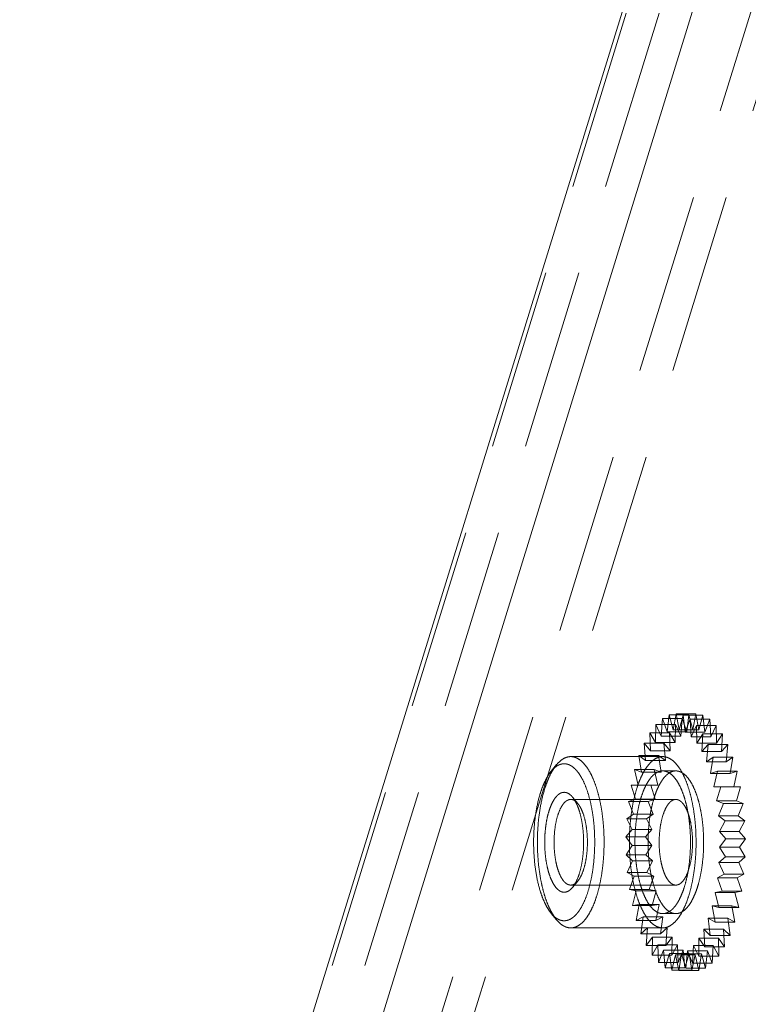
# Model space of a CAD drawing. Header units: millimetres. Extents: x 4065 to 8083, y -652 to 5416.
# Tile 150 of 256: x 5919 to 5939, y 3231 to 3258. Entities that reach past the tile are written whole.
import ezdxf

# ---------------------------------------------------------------- set-up
doc = ezdxf.new("R2010")
doc.units = ezdxf.units.MM
doc.header["$LTSCALE"] = 0.8
doc.linetypes.add('HIDDEN', pattern=[9.525, 6.35, -3.175])
doc.layers.get('0').update_dxf_attribs({"linetype": 'CONTINUOUS', "lineweight": 0})
doc.layers.add('3', color=5, linetype='HIDDEN', lineweight=0)

msp = doc.modelspace()

# ---------------------------------------------------------------- linework, layer by layer
for p, q in [((5914.503, 3184.58), (6047.881, 3616.193)), ((6045.763, 3615.705), (5912.707, 3185.135))]:
    msp.add_line(p, q)
at = {"layer": '3'}
for p, q in [((6045.797, 3615.409), (5912.661, 3184.58)), ((6046.718, 3615.409), (5913.582, 3184.58)), ((5917.943, 3190.412), (6047.932, 3611.058)), ((5918.864, 3190.412), (6048.853, 3611.058)), ((5936.765, 3239.005), (5936.703, 3238.529)), ((5937.317, 3239.005), (5936.765, 3239.005)), ((5936.873, 3238.587), (5936.765, 3239.005)), ((5936.96, 3239.037), (5936.873, 3238.587)), ((5937.512, 3239.037), (5936.96, 3239.037)), ((5937.044, 3238.584), (5936.96, 3239.037)), ((5937.155, 3238.998), (5937.044, 3238.584)), ((5937.707, 3238.998), (5937.155, 3238.998)), ((5937.214, 3238.519), (5937.155, 3238.998)), ((5937.317, 3239.005), (5937.255, 3238.529)), ((5937.425, 3238.587), (5937.317, 3239.005)), ((5937.512, 3239.037), (5937.425, 3238.587)), ((5937.597, 3238.584), (5937.512, 3239.037)), ((5937.707, 3238.998), (5937.597, 3238.584)), ((5937.766, 3238.519), (5937.707, 3238.998)), ((5936.389, 3238.737), (5936.38, 3238.235)), ((5936.941, 3238.737), (5936.389, 3238.737)), ((5936.537, 3238.411), (5936.389, 3238.737)), ((5936.573, 3238.905), (5936.537, 3238.411)), ((5937.126, 3238.905), (5936.573, 3238.905)), ((5936.703, 3238.529), (5936.573, 3238.905)), ((5936.941, 3238.737), (5936.933, 3238.235)), ((5937.09, 3238.411), (5936.941, 3238.737)), ((5937.126, 3238.905), (5937.09, 3238.411)), ((5937.255, 3238.529), (5937.126, 3238.905)), ((5937.346, 3238.89), (5937.214, 3238.519)), ((5937.898, 3238.89), (5937.346, 3238.89)), ((5937.378, 3238.394), (5937.346, 3238.89)), ((5937.529, 3238.714), (5937.378, 3238.394)), ((5938.082, 3238.714), (5937.529, 3238.714)), ((5937.534, 3238.212), (5937.529, 3238.714)), ((5937.898, 3238.89), (5937.766, 3238.519)), ((5937.931, 3238.394), (5937.898, 3238.89)), ((5938.082, 3238.714), (5937.931, 3238.394)), ((5938.087, 3238.212), (5938.082, 3238.714)), ((5936.768, 3238.504), (5936.215, 3238.504)), ((5936.38, 3238.235), (5936.215, 3238.504)), ((5936.215, 3238.504), (5936.234, 3238.004)), ((5936.537, 3238.411), (5937.09, 3238.411)), ((5936.703, 3238.529), (5937.255, 3238.529)), ((5936.933, 3238.235), (5936.768, 3238.504)), ((5936.768, 3238.504), (5936.787, 3238.004)), ((5936.873, 3238.587), (5937.425, 3238.587)), ((5937.044, 3238.584), (5937.597, 3238.584)), ((5937.214, 3238.519), (5937.766, 3238.519)), ((5937.378, 3238.394), (5937.931, 3238.394)), ((5937.701, 3238.475), (5937.534, 3238.212)), ((5937.679, 3237.976), (5937.701, 3238.475)), ((5938.254, 3238.475), (5937.701, 3238.475)), ((5938.254, 3238.475), (5938.087, 3238.212)), ((5938.232, 3237.976), (5938.254, 3238.475)), ((5936.609, 3238.212), (5936.056, 3238.212)), ((5936.234, 3238.004), (5936.056, 3238.212)), ((5936.056, 3238.212), (5936.102, 3237.724)), ((5936.38, 3238.235), (5936.933, 3238.235)), ((5936.787, 3238.004), (5936.609, 3238.212)), ((5936.609, 3238.212), (5936.655, 3237.724)), ((5937.534, 3238.212), (5938.087, 3238.212)), ((5937.858, 3238.177), (5937.679, 3237.976)), ((5937.81, 3237.691), (5937.858, 3238.177)), ((5938.411, 3238.177), (5937.858, 3238.177)), ((5938.411, 3238.177), (5938.232, 3237.976)), ((5938.362, 3237.691), (5938.411, 3238.177)), ((5936.581, 3237.837), (5934.002, 3237.837)), ((5936.467, 3237.866), (5935.914, 3237.866)), ((5936.102, 3237.724), (5935.914, 3237.866)), ((5935.914, 3237.866), (5935.986, 3237.399)), ((5936.234, 3238.004), (5936.787, 3238.004)), ((5936.655, 3237.724), (5936.467, 3237.866)), ((5936.467, 3237.866), (5936.539, 3237.399)), ((5937.679, 3237.976), (5938.232, 3237.976)), ((5933.455, 3237.43), (5933.607, 3237.612)), ((5936.102, 3237.724), (5936.655, 3237.724)), ((5937.998, 3237.825), (5937.81, 3237.691)), ((5937.81, 3237.691), (5938.362, 3237.691)), ((5937.923, 3237.361), (5937.998, 3237.825)), ((5938.551, 3237.825), (5937.998, 3237.825)), ((5938.551, 3237.825), (5938.362, 3237.691)), ((5938.476, 3237.361), (5938.551, 3237.825)), ((5936.345, 3237.472), (5935.793, 3237.472)), ((5935.986, 3237.399), (5935.793, 3237.472)), ((5935.793, 3237.472), (5935.889, 3237.036)), ((5935.986, 3237.399), (5936.539, 3237.399)), ((5936.539, 3237.399), (5936.345, 3237.472)), ((5936.345, 3237.472), (5936.442, 3237.036)), ((5936.949, 3237.437), (5936.581, 3237.437)), ((5938.117, 3237.427), (5937.923, 3237.361)), ((5937.923, 3237.361), (5938.476, 3237.361)), ((5938.018, 3236.994), (5938.117, 3237.427)), ((5938.67, 3237.427), (5938.117, 3237.427)), ((5938.67, 3237.427), (5938.476, 3237.361)), ((5938.571, 3236.994), (5938.67, 3237.427)), ((5936.246, 3237.039), (5935.694, 3237.039)), ((5935.889, 3237.036), (5935.694, 3237.039)), ((5935.694, 3237.039), (5935.813, 3236.641)), ((5935.889, 3237.036), (5936.442, 3237.036)), ((5936.442, 3237.036), (5936.246, 3237.039)), ((5936.246, 3237.039), (5936.366, 3236.641)), ((5938.018, 3236.994), (5938.571, 3236.994)), ((5938.214, 3236.99), (5938.018, 3236.994)), ((5938.092, 3236.597), (5938.214, 3236.99)), ((5938.766, 3236.99), (5938.214, 3236.99)), ((5938.766, 3236.99), (5938.571, 3236.994)), ((5938.645, 3236.597), (5938.766, 3236.99)), ((5936.949, 3236.637), (5934.002, 3236.637)), ((5934.199, 3236.524), (5934.048, 3236.705)), ((5935.813, 3236.641), (5935.619, 3236.575)), ((5936.172, 3236.575), (5935.619, 3236.575)), ((5935.619, 3236.575), (5935.759, 3236.224)), ((5935.813, 3236.641), (5936.366, 3236.641)), ((5936.366, 3236.641), (5936.172, 3236.575)), ((5936.172, 3236.575), (5936.311, 3236.224)), ((5938.092, 3236.597), (5938.645, 3236.597)), ((5938.286, 3236.523), (5938.092, 3236.597)), ((5938.144, 3236.177), (5938.286, 3236.523)), ((5938.838, 3236.523), (5938.286, 3236.523)), ((5938.838, 3236.523), (5938.645, 3236.597)), ((5938.697, 3236.177), (5938.838, 3236.523)), ((5935.759, 3236.224), (5935.57, 3236.089)), ((5935.759, 3236.224), (5936.311, 3236.224)), ((5936.311, 3236.224), (5936.123, 3236.089)), ((5938.144, 3236.177), (5938.697, 3236.177)), ((5938.332, 3236.035), (5938.144, 3236.177)), ((5938.884, 3236.035), (5938.697, 3236.177)), ((5936.123, 3236.089), (5935.57, 3236.089)), ((5935.57, 3236.089), (5935.728, 3235.79)), ((5936.123, 3236.089), (5936.28, 3235.79)), ((5938.172, 3235.743), (5938.332, 3236.035)), ((5938.884, 3236.035), (5938.332, 3236.035)), ((5938.725, 3235.743), (5938.884, 3236.035)), ((5935.728, 3235.79), (5935.548, 3235.59)), ((5935.728, 3235.79), (5936.28, 3235.79)), ((5936.28, 3235.79), (5936.101, 3235.59)), ((5938.172, 3235.743), (5938.725, 3235.743)), ((5938.351, 3235.535), (5938.172, 3235.743)), ((5938.903, 3235.535), (5938.725, 3235.743)), ((5936.101, 3235.59), (5935.548, 3235.59)), ((5935.548, 3235.59), (5935.72, 3235.35)), ((5935.72, 3235.35), (5935.554, 3235.088)), ((5935.72, 3235.35), (5936.273, 3235.35)), ((5936.101, 3235.59), (5936.273, 3235.35)), ((5936.273, 3235.35), (5936.106, 3235.088)), ((5938.177, 3235.303), (5938.351, 3235.535)), ((5938.903, 3235.535), (5938.351, 3235.535)), ((5938.73, 3235.303), (5938.903, 3235.535)), ((5936.106, 3235.088), (5935.554, 3235.088)), ((5935.554, 3235.088), (5935.737, 3234.912)), ((5936.106, 3235.088), (5936.29, 3234.912)), ((5938.177, 3235.303), (5938.73, 3235.303)), ((5938.342, 3235.033), (5938.177, 3235.303)), ((5938.895, 3235.033), (5938.73, 3235.303)), ((5935.737, 3234.912), (5935.586, 3234.592)), ((5935.737, 3234.912), (5936.29, 3234.912)), ((5936.29, 3234.912), (5936.139, 3234.592)), ((5938.158, 3234.865), (5938.342, 3235.033)), ((5938.158, 3234.865), (5938.711, 3234.865)), ((5938.307, 3234.539), (5938.158, 3234.865)), ((5938.895, 3235.033), (5938.342, 3235.033)), ((5938.711, 3234.865), (5938.895, 3235.033)), ((5938.859, 3234.539), (5938.711, 3234.865)), ((5936.139, 3234.592), (5935.586, 3234.592)), ((5935.586, 3234.592), (5935.777, 3234.484)), ((5936.139, 3234.592), (5936.33, 3234.484)), ((5938.115, 3234.439), (5938.307, 3234.539)), ((5938.859, 3234.539), (5938.307, 3234.539)), ((5938.668, 3234.439), (5938.859, 3234.539)), ((5934.199, 3234.349), (5934.048, 3234.168)), ((5935.777, 3234.484), (5935.645, 3234.113)), ((5935.777, 3234.484), (5936.33, 3234.484)), ((5936.33, 3234.484), (5936.198, 3234.113)), ((5938.115, 3234.439), (5938.668, 3234.439)), ((5938.245, 3234.063), (5938.115, 3234.439)), ((5938.798, 3234.063), (5938.668, 3234.439)), ((5936.949, 3234.237), (5934.002, 3234.237)), ((5936.198, 3234.113), (5935.645, 3234.113)), ((5935.645, 3234.113), (5935.84, 3234.075)), ((5935.84, 3234.075), (5935.73, 3233.66)), ((5935.84, 3234.075), (5936.393, 3234.075)), ((5936.198, 3234.113), (5936.393, 3234.075)), ((5936.393, 3234.075), (5936.282, 3233.66)), ((5938.05, 3234.032), (5938.245, 3234.063)), ((5938.05, 3234.032), (5938.602, 3234.032)), ((5938.158, 3233.613), (5938.05, 3234.032)), ((5938.798, 3234.063), (5938.245, 3234.063)), ((5938.602, 3234.032), (5938.798, 3234.063)), ((5938.711, 3233.613), (5938.602, 3234.032)), ((5935.73, 3233.66), (5935.925, 3233.692)), ((5935.925, 3233.692), (5935.838, 3233.242)), ((5935.925, 3233.692), (5936.478, 3233.692)), ((5936.282, 3233.66), (5936.478, 3233.692)), ((5936.478, 3233.692), (5936.391, 3233.242)), ((5933.455, 3233.443), (5933.607, 3233.262)), ((5936.282, 3233.66), (5935.73, 3233.66)), ((5936.949, 3233.437), (5936.581, 3233.437)), ((5937.963, 3233.652), (5938.516, 3233.652)), ((5937.963, 3233.652), (5938.158, 3233.613)), ((5938.047, 3233.199), (5937.963, 3233.652)), ((5938.711, 3233.613), (5938.158, 3233.613)), ((5938.516, 3233.652), (5938.711, 3233.613)), ((5938.6, 3233.199), (5938.516, 3233.652)), ((5935.838, 3233.242), (5936.03, 3233.343)), ((5936.391, 3233.242), (5935.838, 3233.242)), ((5936.03, 3233.343), (5935.968, 3232.866)), ((5936.03, 3233.343), (5936.582, 3233.343)), ((5936.391, 3233.242), (5936.582, 3233.343)), ((5936.582, 3233.343), (5936.52, 3232.866)), ((5937.856, 3233.307), (5938.409, 3233.307)), ((5937.856, 3233.307), (5938.047, 3233.199)), ((5937.915, 3232.828), (5937.856, 3233.307)), ((5938.6, 3233.199), (5938.047, 3233.199)), ((5938.409, 3233.307), (5938.6, 3233.199)), ((5938.468, 3232.828), (5938.409, 3233.307)), ((5936.581, 3233.037), (5934.002, 3233.037)), ((5935.968, 3232.866), (5936.152, 3233.034)), ((5936.52, 3232.866), (5935.968, 3232.866)), ((5936.152, 3233.034), (5936.117, 3232.54)), ((5936.152, 3233.034), (5936.705, 3233.034)), ((5936.52, 3232.866), (5936.705, 3233.034)), ((5936.705, 3233.034), (5936.669, 3232.54)), ((5937.732, 3233.004), (5938.285, 3233.004)), ((5937.732, 3233.004), (5937.915, 3232.828)), ((5937.765, 3232.508), (5937.732, 3233.004)), ((5938.285, 3233.004), (5938.468, 3232.828)), ((5938.317, 3232.508), (5938.285, 3233.004)), ((5936.117, 3232.54), (5936.29, 3232.773)), ((5936.29, 3232.773), (5936.282, 3232.271)), ((5936.29, 3232.773), (5936.843, 3232.773)), ((5936.669, 3232.54), (5936.843, 3232.773)), ((5936.843, 3232.773), (5936.834, 3232.271)), ((5937.593, 3232.748), (5938.145, 3232.748)), ((5937.593, 3232.748), (5937.765, 3232.508)), ((5937.598, 3232.245), (5937.593, 3232.748)), ((5938.468, 3232.828), (5937.915, 3232.828)), ((5938.145, 3232.748), (5938.317, 3232.508)), ((5938.151, 3232.245), (5938.145, 3232.748)), ((5936.669, 3232.54), (5936.117, 3232.54)), ((5936.282, 3232.271), (5936.441, 3232.563)), ((5936.441, 3232.563), (5936.993, 3232.563)), ((5936.441, 3232.563), (5936.46, 3232.063)), ((5936.46, 3232.063), (5936.601, 3232.409)), ((5936.601, 3232.409), (5937.154, 3232.409)), ((5936.601, 3232.409), (5936.647, 3231.921)), ((5936.647, 3231.921), (5936.769, 3232.315)), ((5936.769, 3232.315), (5937.321, 3232.315)), ((5936.769, 3232.315), (5936.841, 3231.848)), ((5936.834, 3232.271), (5936.993, 3232.563)), ((5936.993, 3232.563), (5937.012, 3232.063)), ((5937.012, 3232.063), (5937.154, 3232.409)), ((5937.154, 3232.409), (5937.2, 3231.921)), ((5937.2, 3231.921), (5937.321, 3232.315)), ((5937.23, 3231.91), (5937.279, 3232.396)), ((5937.279, 3232.396), (5937.832, 3232.396)), ((5937.279, 3232.396), (5937.419, 3232.045)), ((5937.321, 3232.315), (5937.393, 3231.848)), ((5937.419, 3232.045), (5937.441, 3232.544)), ((5937.441, 3232.544), (5937.993, 3232.544)), ((5937.441, 3232.544), (5937.598, 3232.245)), ((5938.317, 3232.508), (5937.765, 3232.508)), ((5937.783, 3231.91), (5937.832, 3232.396)), ((5937.832, 3232.396), (5937.971, 3232.045)), ((5937.971, 3232.045), (5937.993, 3232.544)), ((5937.993, 3232.544), (5938.151, 3232.245)), ((5936.834, 3232.271), (5936.282, 3232.271)), ((5937.012, 3232.063), (5936.46, 3232.063)), ((5936.841, 3231.848), (5936.94, 3232.281)), ((5936.94, 3232.281), (5937.492, 3232.281)), ((5936.94, 3232.281), (5937.036, 3231.844)), ((5937.036, 3231.844), (5937.111, 3232.308)), ((5937.111, 3232.308), (5937.664, 3232.308)), ((5937.111, 3232.308), (5937.23, 3231.91)), ((5937.393, 3231.848), (5937.492, 3232.281)), ((5937.971, 3232.045), (5937.419, 3232.045)), ((5937.492, 3232.281), (5937.589, 3231.844)), ((5937.589, 3231.844), (5937.664, 3232.308)), ((5938.151, 3232.245), (5937.598, 3232.245)), ((5937.664, 3232.308), (5937.783, 3231.91)), ((5937.2, 3231.921), (5936.647, 3231.921)), ((5937.393, 3231.848), (5936.841, 3231.848)), ((5937.589, 3231.844), (5937.036, 3231.844)), ((5937.783, 3231.91), (5937.23, 3231.91))]:
    msp.add_line(p, q, dxfattribs=at)
for points, knots in [([(5934.002, 3237.837), (5933.967, 3237.837), (5933.896, 3237.826), (5933.794, 3237.782), (5933.695, 3237.709), (5933.636, 3237.646), (5933.607, 3237.612)], [0, 0, 0, 0, 0.219241, 0.452276, 0.710121, 1, 1, 1, 1]), ([(5934.734, 3233.945), (5934.762, 3234.036), (5934.813, 3234.228), (5934.87, 3234.527), (5934.911, 3234.845), (5934.942, 3235.285), (5934.937, 3235.729), (5934.895, 3236.165), (5934.848, 3236.476), (5934.783, 3236.766), (5934.704, 3237.031), (5934.612, 3237.265), (5934.508, 3237.464), (5934.393, 3237.625), (5934.27, 3237.744), (5934.158, 3237.808), (5934.068, 3237.833), (5934.024, 3237.837), (5934.002, 3237.837)], [0, 0, 0, 0, 0.067398, 0.139422, 0.214968, 0.292826, 0.450269, 0.5273, 0.601496, 0.671686, 0.736832, 0.796079, 0.848828, 0.894846, 0.934439, 0.96872, 0.984567, 1, 1, 1, 1]), ([(5936.581, 3237.837), (5936.545, 3237.837), (5936.472, 3237.826), (5936.366, 3237.778), (5936.265, 3237.701), (5936.168, 3237.595), (5936.076, 3237.463), (5935.992, 3237.306), (5935.914, 3237.126), (5935.87, 3236.997), (5935.849, 3236.929)], [0, 0, 0, 0, 0.085851, 0.177421, 0.279223, 0.394139, 0.523636, 0.668103, 0.827211, 1, 1, 1, 1]), ([(5937.313, 3233.945), (5937.341, 3234.036), (5937.392, 3234.228), (5937.449, 3234.527), (5937.49, 3234.845), (5937.521, 3235.285), (5937.516, 3235.729), (5937.474, 3236.165), (5937.427, 3236.476), (5937.362, 3236.766), (5937.283, 3237.031), (5937.191, 3237.265), (5937.087, 3237.464), (5936.972, 3237.625), (5936.849, 3237.744), (5936.737, 3237.808), (5936.647, 3237.833), (5936.603, 3237.837), (5936.581, 3237.837)], [0, 0, 0, 0, 0.067401, 0.139424, 0.21497, 0.292828, 0.450269, 0.527301, 0.601496, 0.671686, 0.736831, 0.796078, 0.848827, 0.894846, 0.934439, 0.96872, 0.984567, 1, 1, 1, 1]), ([(5933.607, 3237.612), (5933.572, 3237.57), (5933.505, 3237.476), (5933.417, 3237.316), (5933.337, 3237.131), (5933.291, 3236.999), (5933.27, 3236.929)], [0, 0, 0, 0, 0.212403, 0.450387, 0.713481, 1, 1, 1, 1]), ([(5934.489, 3234.069), (5934.52, 3234.17), (5934.574, 3234.383), (5934.631, 3234.716), (5934.666, 3235.07), (5934.678, 3235.434), (5934.667, 3235.798), (5934.632, 3236.152), (5934.575, 3236.486), (5934.498, 3236.792), (5934.402, 3237.06), (5934.305, 3237.254), (5934.219, 3237.383), (5934.155, 3237.462), (5934.088, 3237.527), (5934.018, 3237.578), (5933.947, 3237.614), (5933.875, 3237.634), (5933.802, 3237.639), (5933.729, 3237.628), (5933.657, 3237.6), (5933.586, 3237.558), (5933.518, 3237.501), (5933.476, 3237.455), (5933.455, 3237.43)], [0, 0, 0, 0, 0.073028, 0.151729, 0.234367, 0.319019, 0.403687, 0.486369, 0.565146, 0.638271, 0.704271, 0.762082, 0.787769, 0.811313, 0.832817, 0.85248, 0.870621, 0.887692, 0.904266, 0.920979, 0.93845, 0.957202, 0.977631, 1, 1, 1, 1]), ([(5933.455, 3237.43), (5933.423, 3237.392), (5933.362, 3237.306), (5933.282, 3237.159), (5933.208, 3236.99), (5933.166, 3236.868), (5933.146, 3236.804)], [0, 0, 0, 0, 0.212406, 0.450394, 0.713489, 1, 1, 1, 1]), ([(5936.581, 3237.437), (5936.551, 3237.437), (5936.49, 3237.428), (5936.402, 3237.388), (5936.317, 3237.323), (5936.236, 3237.236), (5936.16, 3237.126), (5936.09, 3236.995), (5936.025, 3236.844), (5935.988, 3236.737), (5935.971, 3236.68)], [0, 0, 0, 0, 0.085851, 0.177423, 0.279225, 0.394144, 0.523642, 0.668106, 0.827218, 1, 1, 1, 1]), ([(5936.949, 3237.437), (5936.92, 3237.437), (5936.858, 3237.428), (5936.77, 3237.388), (5936.686, 3237.323), (5936.605, 3237.236), (5936.529, 3237.126), (5936.458, 3236.995), (5936.394, 3236.844), (5936.357, 3236.737), (5936.339, 3236.68)], [0, 0, 0, 0, 0.085851, 0.177423, 0.279225, 0.394144, 0.523642, 0.668106, 0.827218, 1, 1, 1, 1]), ([(5937.191, 3234.194), (5937.214, 3234.27), (5937.256, 3234.429), (5937.321, 3234.769), (5937.365, 3235.221), (5937.36, 3235.68), (5937.325, 3236.044), (5937.286, 3236.303), (5937.232, 3236.545), (5937.166, 3236.765), (5937.089, 3236.96), (5937.002, 3237.126), (5936.907, 3237.26), (5936.805, 3237.359), (5936.711, 3237.413), (5936.636, 3237.433), (5936.599, 3237.437), (5936.581, 3237.437)], [0, 0, 0, 0, 0.067405, 0.139435, 0.292787, 0.450241, 0.527278, 0.601478, 0.671672, 0.736821, 0.796071, 0.848822, 0.894842, 0.934436, 0.968718, 0.984566, 1, 1, 1, 1]), ([(5937.559, 3234.194), (5937.583, 3234.27), (5937.625, 3234.429), (5937.69, 3234.769), (5937.733, 3235.221), (5937.728, 3235.68), (5937.694, 3236.044), (5937.654, 3236.303), (5937.601, 3236.545), (5937.535, 3236.765), (5937.458, 3236.96), (5937.371, 3237.126), (5937.275, 3237.26), (5937.173, 3237.359), (5937.079, 3237.413), (5937.004, 3237.433), (5936.967, 3237.437), (5936.949, 3237.437)], [0, 0, 0, 0, 0.067405, 0.139435, 0.292787, 0.450241, 0.527278, 0.601478, 0.671672, 0.736821, 0.796071, 0.848822, 0.894842, 0.934436, 0.968718, 0.984566, 1, 1, 1, 1]), ([(5933.146, 3236.804), (5933.104, 3236.667), (5933.034, 3236.372), (5932.974, 3235.91), (5932.954, 3235.424), (5932.976, 3234.938), (5933.039, 3234.477), (5933.125, 3234.122), (5933.214, 3233.869), (5933.286, 3233.706), (5933.365, 3233.564), (5933.424, 3233.48), (5933.455, 3233.443)], [0, 0, 0, 0, 0.124585, 0.260691, 0.402709, 0.544561, 0.680186, 0.804006, 0.860043, 0.911544, 0.958227, 1, 1, 1, 1]), ([(5933.27, 3236.929), (5933.223, 3236.778), (5933.147, 3236.457), (5933.081, 3235.953), (5933.059, 3235.422), (5933.084, 3234.893), (5933.142, 3234.465), (5933.212, 3234.145), (5933.273, 3233.926), (5933.343, 3233.726), (5933.422, 3233.548), (5933.508, 3233.393), (5933.573, 3233.302), (5933.607, 3233.262)], [0, 0, 0, 0, 0.124579, 0.260679, 0.402691, 0.544536, 0.680153, 0.743876, 0.80402, 0.860052, 0.91155, 0.958231, 1, 1, 1, 1]), ([(5934.048, 3236.706), (5934.023, 3236.736), (5933.971, 3236.787), (5933.891, 3236.828), (5933.828, 3236.838), (5933.782, 3236.835), (5933.736, 3236.823), (5933.69, 3236.8), (5933.646, 3236.768), (5933.587, 3236.71), (5933.518, 3236.614), (5933.447, 3236.472), (5933.408, 3236.365), (5933.39, 3236.307)], [0, 0, 0, 0, 0.118293, 0.218241, 0.264539, 0.310436, 0.357692, 0.407886, 0.462275, 0.521739, 0.657692, 0.81752, 1, 1, 1, 1]), ([(5936.581, 3233.037), (5936.559, 3233.037), (5936.514, 3233.041), (5936.424, 3233.066), (5936.312, 3233.13), (5936.189, 3233.249), (5936.075, 3233.41), (5935.971, 3233.609), (5935.878, 3233.843), (5935.799, 3234.107), (5935.735, 3234.398), (5935.687, 3234.708), (5935.646, 3235.145), (5935.641, 3235.589), (5935.672, 3236.029), (5935.713, 3236.346), (5935.77, 3236.646), (5935.82, 3236.837), (5935.849, 3236.929)], [0, 0, 0, 0, 0.015433, 0.03128, 0.065561, 0.105154, 0.151173, 0.203922, 0.263169, 0.328314, 0.398504, 0.472699, 0.549731, 0.707172, 0.78503, 0.860576, 0.932599, 1, 1, 1, 1]), ([(5934.002, 3236.637), (5933.984, 3236.637), (5933.947, 3236.631), (5933.894, 3236.607), (5933.844, 3236.569), (5933.795, 3236.516), (5933.75, 3236.45), (5933.69, 3236.34), (5933.656, 3236.248), (5933.636, 3236.183)], [0, 0, 0, 0, 0.085871, 0.177463, 0.279294, 0.394242, 0.523768, 0.668271, 1, 1, 1, 1]), ([(5934.199, 3236.524), (5934.185, 3236.542), (5934.155, 3236.573), (5934.106, 3236.609), (5934.054, 3236.632), (5934.019, 3236.637), (5934.002, 3236.637)], [0, 0, 0, 0, 0.289873, 0.547723, 0.78076, 1, 1, 1, 1]), ([(5934.245, 3234.567), (5934.272, 3234.654), (5934.316, 3234.841), (5934.355, 3235.136), (5934.367, 3235.445), (5934.353, 3235.754), (5934.313, 3236.047), (5934.258, 3236.274), (5934.202, 3236.434), (5934.156, 3236.538), (5934.106, 3236.629), (5934.068, 3236.682), (5934.048, 3236.706)], [0, 0, 0, 0, 0.124588, 0.260694, 0.402717, 0.54457, 0.680195, 0.804014, 0.860049, 0.911548, 0.95823, 1, 1, 1, 1]), ([(5934.368, 3234.691), (5934.391, 3234.766), (5934.429, 3234.926), (5934.462, 3235.179), (5934.473, 3235.444), (5934.461, 3235.709), (5934.427, 3235.96), (5934.372, 3236.186), (5934.309, 3236.35), (5934.249, 3236.458), (5934.216, 3236.504), (5934.199, 3236.524)], [0, 0, 0, 0, 0.124594, 0.260711, 0.402744, 0.544608, 0.680244, 0.804073, 0.911538, 0.958225, 1, 1, 1, 1]), ([(5936.581, 3233.437), (5936.562, 3233.437), (5936.525, 3233.44), (5936.45, 3233.461), (5936.357, 3233.514), (5936.254, 3233.614), (5936.159, 3233.747), (5936.072, 3233.913), (5935.995, 3234.108), (5935.929, 3234.329), (5935.876, 3234.571), (5935.836, 3234.83), (5935.802, 3235.193), (5935.797, 3235.653), (5935.84, 3236.104), (5935.905, 3236.444), (5935.947, 3236.604), (5935.971, 3236.68)], [0, 0, 0, 0, 0.015434, 0.031282, 0.065564, 0.105158, 0.151178, 0.203929, 0.263179, 0.328328, 0.398522, 0.472722, 0.549759, 0.707213, 0.860565, 0.932595, 1, 1, 1, 1]), ([(5936.949, 3233.437), (5936.931, 3233.437), (5936.894, 3233.44), (5936.819, 3233.461), (5936.725, 3233.514), (5936.623, 3233.614), (5936.528, 3233.747), (5936.441, 3233.913), (5936.364, 3234.108), (5936.298, 3234.329), (5936.244, 3234.571), (5936.204, 3234.83), (5936.17, 3235.193), (5936.165, 3235.653), (5936.208, 3236.104), (5936.273, 3236.444), (5936.316, 3236.604), (5936.339, 3236.68)], [0, 0, 0, 0, 0.015434, 0.031282, 0.065564, 0.105158, 0.151178, 0.203929, 0.263179, 0.328328, 0.398522, 0.472722, 0.549759, 0.707213, 0.860565, 0.932595, 1, 1, 1, 1]), ([(5936.583, 3236.183), (5936.603, 3236.248), (5936.638, 3236.34), (5936.697, 3236.45), (5936.743, 3236.516), (5936.791, 3236.569), (5936.842, 3236.607), (5936.895, 3236.631), (5936.931, 3236.637), (5936.949, 3236.637)], [0, 0, 0, 0, 0.331738, 0.476235, 0.605753, 0.720705, 0.822535, 0.914128, 1, 1, 1, 1]), ([(5936.949, 3236.637), (5936.971, 3236.637), (5937.018, 3236.628), (5937.083, 3236.59), (5937.145, 3236.531), (5937.202, 3236.45), (5937.254, 3236.351), (5937.3, 3236.234), (5937.34, 3236.102), (5937.384, 3235.903), (5937.416, 3235.635), (5937.42, 3235.307), (5937.389, 3234.989), (5937.344, 3234.785), (5937.315, 3234.691)], [0, 0, 0, 0, 0.031171, 0.065462, 0.105066, 0.151097, 0.203861, 0.263126, 0.328293, 0.398506, 0.549718, 0.707215, 0.860607, 1, 1, 1, 1]), ([(5933.39, 3236.307), (5933.371, 3236.243), (5933.336, 3236.108), (5933.3, 3235.895), (5933.277, 3235.67), (5933.27, 3235.439), (5933.277, 3235.207), (5933.299, 3234.982), (5933.335, 3234.769), (5933.385, 3234.575), (5933.446, 3234.404), (5933.517, 3234.261), (5933.586, 3234.165), (5933.646, 3234.106), (5933.69, 3234.074), (5933.735, 3234.051), (5933.781, 3234.038), (5933.828, 3234.035), (5933.891, 3234.045), (5933.971, 3234.086), (5934.023, 3234.138), (5934.048, 3234.168)], [0, 0, 0, 0, 0.073047, 0.15177, 0.234431, 0.319109, 0.403802, 0.486507, 0.565307, 0.638455, 0.704476, 0.762306, 0.811497, 0.833008, 0.852678, 0.870825, 0.887902, 0.904481, 0.921198, 0.957282, 1, 1, 1, 1]), ([(5933.636, 3236.183), (5933.606, 3236.088), (5933.562, 3235.885), (5933.531, 3235.566), (5933.535, 3235.238), (5933.567, 3234.971), (5933.611, 3234.772), (5933.65, 3234.64), (5933.697, 3234.523), (5933.749, 3234.423), (5933.806, 3234.343), (5933.867, 3234.283), (5933.933, 3234.246), (5933.98, 3234.237), (5934.002, 3234.237)], [0, 0, 0, 0, 0.139382, 0.292773, 0.450268, 0.601478, 0.671692, 0.73686, 0.796127, 0.848895, 0.894929, 0.934536, 0.968829, 1, 1, 1, 1]), ([(5936.949, 3234.237), (5936.927, 3234.237), (5936.88, 3234.246), (5936.815, 3234.283), (5936.753, 3234.343), (5936.696, 3234.423), (5936.644, 3234.523), (5936.598, 3234.64), (5936.558, 3234.772), (5936.514, 3234.971), (5936.482, 3235.238), (5936.479, 3235.566), (5936.509, 3235.885), (5936.554, 3236.088), (5936.583, 3236.183)], [0, 0, 0, 0, 0.031171, 0.065462, 0.105066, 0.151097, 0.203861, 0.263126, 0.328293, 0.398506, 0.549718, 0.707215, 0.860607, 1, 1, 1, 1]), ([(5934.048, 3234.168), (5934.068, 3234.192), (5934.107, 3234.247), (5934.179, 3234.378), (5934.22, 3234.488), (5934.245, 3234.567)], [0, 0, 0, 0, 0.212486, 0.450578, 1, 1, 1, 1]), ([(5934.199, 3234.349), (5934.217, 3234.37), (5934.25, 3234.417), (5934.312, 3234.529), (5934.347, 3234.624), (5934.368, 3234.691)], [0, 0, 0, 0, 0.212498, 0.450579, 1, 1, 1, 1]), ([(5937.315, 3234.691), (5937.295, 3234.626), (5937.261, 3234.533), (5937.201, 3234.423), (5937.156, 3234.358), (5937.107, 3234.305), (5937.056, 3234.266), (5937.004, 3234.242), (5936.967, 3234.237), (5936.949, 3234.237)], [0, 0, 0, 0, 0.331738, 0.476235, 0.605753, 0.720705, 0.822535, 0.914128, 1, 1, 1, 1]), ([(5934.002, 3234.237), (5934.019, 3234.237), (5934.054, 3234.242), (5934.106, 3234.264), (5934.155, 3234.301), (5934.185, 3234.332), (5934.199, 3234.349)], [0, 0, 0, 0, 0.219236, 0.452268, 0.710113, 1, 1, 1, 1]), ([(5933.455, 3233.443), (5933.476, 3233.418), (5933.518, 3233.373), (5933.586, 3233.316), (5933.656, 3233.273), (5933.728, 3233.246), (5933.801, 3233.235), (5933.874, 3233.239), (5933.946, 3233.259), (5934.017, 3233.295), (5934.087, 3233.345), (5934.154, 3233.41), (5934.218, 3233.489), (5934.304, 3233.617), (5934.4, 3233.811), (5934.461, 3233.978), (5934.489, 3234.069)], [0, 0, 0, 0, 0.061905, 0.11845, 0.170362, 0.218727, 0.264988, 0.310849, 0.358064, 0.408217, 0.462556, 0.52197, 0.587012, 0.65797, 0.817659, 1, 1, 1, 1]), ([(5937.191, 3234.194), (5937.173, 3234.137), (5937.136, 3234.029), (5937.072, 3233.879), (5937.001, 3233.748), (5936.925, 3233.638), (5936.844, 3233.55), (5936.759, 3233.486), (5936.671, 3233.446), (5936.61, 3233.437), (5936.581, 3233.437)], [0, 0, 0, 0, 0.172782, 0.331894, 0.476358, 0.605856, 0.720775, 0.822577, 0.914149, 1, 1, 1, 1]), ([(5937.559, 3234.194), (5937.542, 3234.137), (5937.505, 3234.029), (5937.44, 3233.879), (5937.369, 3233.748), (5937.293, 3233.638), (5937.213, 3233.55), (5937.128, 3233.486), (5937.04, 3233.446), (5936.979, 3233.437), (5936.949, 3233.437)], [0, 0, 0, 0, 0.172782, 0.331894, 0.476358, 0.605856, 0.720775, 0.822577, 0.914149, 1, 1, 1, 1]), ([(5934.002, 3233.037), (5934.037, 3233.037), (5934.11, 3233.048), (5934.216, 3233.096), (5934.318, 3233.173), (5934.415, 3233.278), (5934.506, 3233.41), (5934.591, 3233.567), (5934.668, 3233.748), (5934.713, 3233.877), (5934.734, 3233.945)], [0, 0, 0, 0, 0.085852, 0.177424, 0.279226, 0.394145, 0.523643, 0.668108, 0.827225, 1, 1, 1, 1]), ([(5937.313, 3233.945), (5937.292, 3233.877), (5937.247, 3233.748), (5937.17, 3233.567), (5937.085, 3233.41), (5936.994, 3233.278), (5936.897, 3233.173), (5936.795, 3233.096), (5936.689, 3233.048), (5936.616, 3233.037), (5936.581, 3233.037)], [0, 0, 0, 0, 0.172789, 0.331897, 0.476364, 0.605861, 0.720777, 0.822579, 0.914149, 1, 1, 1, 1]), ([(5933.607, 3233.262), (5933.636, 3233.227), (5933.695, 3233.165), (5933.794, 3233.092), (5933.896, 3233.047), (5933.967, 3233.037), (5934.002, 3233.037)], [0, 0, 0, 0, 0.289876, 0.547721, 0.780757, 1, 1, 1, 1])]:
    msp.add_open_spline(points, degree=3, knots=knots, dxfattribs=at)

doc.saveas('drawing.dxf')
